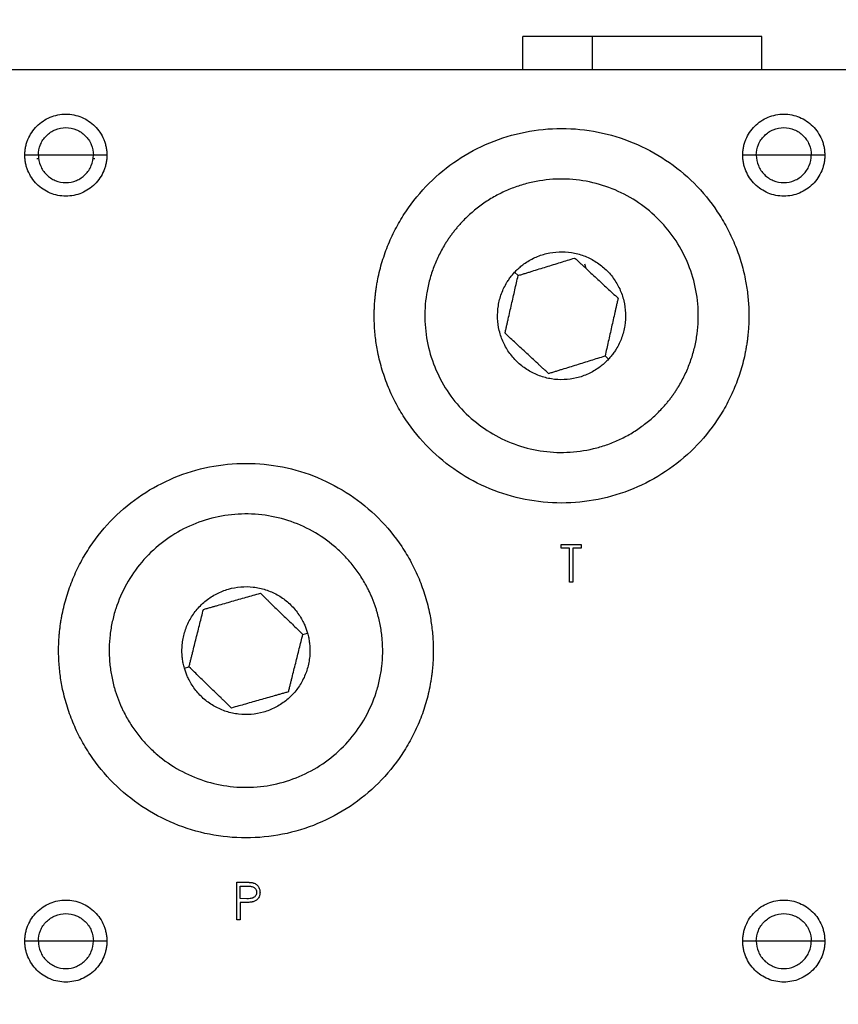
# Model space of a CAD drawing. Header units: inches. Extents: x 3 to 150, y 3 to 116.
# Tile 19 of 57: x 37.24 to 40.24, y 88.2 to 91.8. Entities that reach past the tile are written whole.
import ezdxf

# ---------------------------------------------------------------- set-up
doc = ezdxf.new("R2010")
doc.units = ezdxf.units.IN
doc.header["$LTSCALE"] = 14
doc.header["$MEASUREMENT"] = 0
doc.layers.add('TEXT', color=140, linetype='Continuous', lineweight=25)
doc.dimstyles.new('SLDDIMSTYLE3', dxfattribs={"dimtxt": 0.18, "dimasz": 1.82, "dimexe": 0, "dimexo": 0.0625, "dimgap": 0, "dimtad": 0, "dimtih": 1, "dimtoh": 1, "dimdec": 0, "dimrnd": 1e-09, "dimzin": 0, "dimdsep": 46, "dimtxsty": 'Standard', "dimsah": 1, "dimcen": 0.09, "dimadec": 0, "dimazin": 0, "dimtfac": 1.82, "dimtdec": 0, "dimtofl": 0, "dimtmove": 0, "dimatfit": 3, "dimfxl": 0, "dimfrac": 2, "dimtolj": 1, "dimtzin": 0, "dimarcsym": 0})

msp = doc.modelspace()

# ---------------------------------------------------------------- linework, layer by layer
for p, q in [((39.0826, 91.744), (39.0826, 91.622)), ((39.3364, 91.744), (39.3364, 91.622)), ((39.9576, 91.622), (39.9576, 91.744)), ((40.3501, 91.622), (37.1001, 91.622)), ((37.3121, 91.3095), (37.2626, 91.3095)), ((37.4126, 91.3095), (37.3121, 91.3095)), ((37.5131, 91.3095), (37.4126, 91.3095)), ((37.5626, 91.3095), (37.5131, 91.3095)), ((39.9371, 91.3095), (39.8876, 91.3095)), ((40.0376, 91.3095), (39.9371, 91.3095)), ((40.1381, 91.3095), (40.0376, 91.3095)), ((40.1876, 91.3095), (40.1381, 91.3095)), ((37.3063, 91.297), (37.3145, 91.297)), ((37.5106, 91.297), (37.5189, 91.297)), ((39.3147, 90.8945), (39.3101, 90.9102)), ((39.0532, 90.8809), (39.0661, 90.869)), ((39.384, 90.5751), (39.3969, 90.5632)), ((39.2242, 89.8855), (39.2966, 89.8855)), ((39.2242, 89.8714), (39.2242, 89.8855)), ((39.2542, 89.8714), (39.2242, 89.8714)), ((39.2542, 89.7477), (39.2542, 89.8714)), ((39.2966, 89.8714), (39.2666, 89.8714)), ((39.2666, 89.8714), (39.2666, 89.7477)), ((39.2966, 89.8855), (39.2966, 89.8714)), ((39.2666, 89.7477), (39.2542, 89.7477)), ((38.2793, 89.5563), (38.2961, 89.5611)), ((37.846, 89.433), (37.8628, 89.4378)), ((38.0377, 88.6498), (38.0647, 88.6498)), ((38.0377, 88.512), (38.0377, 88.6498)), ((38.05, 88.5898), (38.05, 88.6357)), ((38.05, 88.6357), (38.0752, 88.6357)), ((38.0742, 88.5895), (38.05, 88.5898)), ((38.05, 88.5756), (38.05, 88.512)), ((38.0599, 88.5756), (38.05, 88.5756)), ((38.05, 88.512), (38.0377, 88.512)), ((37.3121, 88.4345), (37.2626, 88.4345)), ((37.4126, 88.4345), (37.3121, 88.4345)), ((37.5131, 88.4345), (37.4126, 88.4345)), ((37.5626, 88.4345), (37.5131, 88.4345)), ((39.9371, 88.4345), (39.8876, 88.4345)), ((40.0376, 88.4345), (39.9371, 88.4345)), ((40.1381, 88.4345), (40.0376, 88.4345)), ((40.1876, 88.4345), (40.1381, 88.4345))]:
    msp.add_line(p, q)
for points, knots in [([(39.3364, 91.744), (39.3111, 91.744), (39.2605, 91.744), (39.1964, 91.744), (39.1442, 91.744), (39.1071, 91.744), (39.0855, 91.744), (39.0844, 91.744), (39.0839, 91.744)], [0, 0, 0, 0, 0.172594, 0.345188, 0.517783, 0.690377, 0.862971, 1, 1, 1, 1]), ([(39.9562, 91.744), (39.9566, 91.744), (39.9591, 91.744), (39.9472, 91.744), (39.9199, 91.744), (39.8759, 91.744), (39.8186, 91.744), (39.7496, 91.744), (39.6719, 91.744), (39.5884, 91.744), (39.5023, 91.744), (39.4164, 91.744), (39.3631, 91.744), (39.3364, 91.744)], [0, 0, 0, 0, 0.02019, 0.118171, 0.216152, 0.314133, 0.412114, 0.510095, 0.608076, 0.706057, 0.804038, 0.902019, 1, 1, 1, 1]), ([(37.2626, 91.3095), (37.2626, 91.312), (37.2627, 91.317), (37.2632, 91.3243), (37.2641, 91.3316), (37.2653, 91.3388), (37.267, 91.346), (37.2689, 91.353), (37.2712, 91.3601), (37.2766, 91.3738), (37.287, 91.3935), (37.3058, 91.4163), (37.3286, 91.4351), (37.3548, 91.449), (37.3831, 91.4577), (37.4125, 91.4605), (37.442, 91.4577), (37.4703, 91.449), (37.4965, 91.4351), (37.5193, 91.4163), (37.5381, 91.3935), (37.5497, 91.3716), (37.5564, 91.3531), (37.5599, 91.3389), (37.5621, 91.3243), (37.5624, 91.3145), (37.5626, 91.3095)], [0, 0, 0, 0, 0.015771, 0.03143, 0.047014, 0.062561, 0.07811, 0.093698, 0.109364, 0.125146, 0.187601, 0.250103, 0.312559, 0.375061, 0.437516, 0.500018, 0.562474, 0.624976, 0.687431, 0.749933, 0.812389, 0.874891, 0.906312, 0.937434, 0.968561, 1, 1, 1, 1]), ([(39.8876, 91.3095), (39.8876, 91.312), (39.8877, 91.317), (39.8882, 91.3243), (39.8891, 91.3316), (39.8903, 91.3388), (39.892, 91.346), (39.8939, 91.353), (39.8962, 91.3601), (39.9016, 91.3738), (39.912, 91.3935), (39.9308, 91.4163), (39.9536, 91.4351), (39.9798, 91.449), (40.0081, 91.4577), (40.0375, 91.4605), (40.067, 91.4577), (40.0953, 91.449), (40.1215, 91.4351), (40.1443, 91.4163), (40.1631, 91.3935), (40.1747, 91.3716), (40.1814, 91.3531), (40.1849, 91.3389), (40.1871, 91.3243), (40.1874, 91.3145), (40.1876, 91.3095)], [0, 0, 0, 0, 0.0157714, 0.0314304, 0.0470143, 0.0625614, 0.0781099, 0.0936982, 0.1093644, 0.125146, 0.1876014, 0.2501034, 0.3125588, 0.3750608, 0.4375162, 0.5000183, 0.5624737, 0.6249757, 0.6874311, 0.7499332, 0.8123885, 0.8748906, 0.9063122, 0.9374337, 0.968561, 1, 1, 1, 1]), ([(37.3121, 91.3095), (37.3121, 91.3227), (37.3147, 91.3359), (37.3247, 91.3602), (37.3322, 91.3713), (37.3508, 91.3899), (37.3619, 91.3974), (37.3862, 91.4074), (37.3994, 91.41), (37.4257, 91.41), (37.4389, 91.4074), (37.4632, 91.3974), (37.4743, 91.3899), (37.4929, 91.3713), (37.5004, 91.3602), (37.5104, 91.3359), (37.5131, 91.3227), (37.5131, 91.3095)], [0, 0, 0, 0, 0.125, 0.125, 0.25, 0.25, 0.375, 0.375, 0.5, 0.5, 0.625, 0.625, 0.75, 0.75, 0.875, 0.875, 1, 1, 1, 1]), ([(38.5401, 90.722), (38.5401, 90.7277), (38.5402, 90.7389), (38.5408, 90.7557), (38.5418, 90.7725), (38.5433, 90.7892), (38.5451, 90.8059), (38.5474, 90.8225), (38.5501, 90.8391), (38.5562, 90.8722), (38.5685, 90.9212), (38.5912, 90.9846), (38.62, 91.0455), (38.6661, 91.1224), (38.7376, 91.2096), (38.842, 91.2953), (38.9612, 91.359), (39.0906, 91.3982), (39.2251, 91.4115), (39.3596, 91.3982), (39.4889, 91.359), (39.6081, 91.2953), (39.7125, 91.2096), (39.784, 91.1224), (39.8301, 91.0455), (39.8589, 90.9846), (39.8816, 90.9212), (39.8947, 90.8689), (39.9018, 90.8292), (39.9055, 90.8026), (39.9081, 90.7758), (39.9098, 90.749), (39.91, 90.731), (39.9101, 90.722)], [0, 0, 0, 0, 0.007836, 0.015659, 0.023472, 0.031282, 0.039091, 0.046905, 0.054729, 0.062568, 0.093835, 0.125113, 0.15638, 0.187657, 0.250126, 0.312595, 0.375064, 0.437532, 0.500001, 0.56247, 0.624939, 0.687408, 0.749876, 0.812345, 0.843612, 0.87489, 0.906157, 0.937434, 0.949965, 0.962468, 0.974962, 0.987466, 1, 1, 1, 1]), ([(39.9371, 91.3095), (39.9371, 91.3227), (39.9397, 91.3359), (39.9497, 91.3602), (39.9572, 91.3713), (39.9758, 91.3899), (39.9869, 91.3974), (40.0112, 91.4074), (40.0244, 91.41), (40.0507, 91.41), (40.0639, 91.4074), (40.0882, 91.3974), (40.0993, 91.3899), (40.1179, 91.3713), (40.1254, 91.3602), (40.1354, 91.3359), (40.1381, 91.3227), (40.1381, 91.3095)], [0, 0, 0, 0, 0.125, 0.125, 0.25, 0.25, 0.375, 0.375, 0.5, 0.5, 0.625, 0.625, 0.75, 0.75, 0.875, 0.875, 1, 1, 1, 1]), ([(37.5626, 91.3095), (37.5625, 91.3071), (37.5625, 91.3021), (37.5619, 91.2948), (37.561, 91.2875), (37.5598, 91.2803), (37.5581, 91.2731), (37.5562, 91.266), (37.5539, 91.259), (37.5486, 91.2453), (37.5381, 91.2256), (37.5193, 91.2028), (37.4965, 91.184), (37.4703, 91.1701), (37.442, 91.1614), (37.4126, 91.1586), (37.3831, 91.1614), (37.3548, 91.1701), (37.3287, 91.184), (37.3058, 91.2028), (37.287, 91.2256), (37.2754, 91.2475), (37.2688, 91.2659), (37.2652, 91.2802), (37.263, 91.2948), (37.2627, 91.3046), (37.2626, 91.3095)], [0, 0, 0, 0, 0.015771, 0.03143, 0.047014, 0.062561, 0.07811, 0.093698, 0.109364, 0.125146, 0.187601, 0.250103, 0.312559, 0.375061, 0.437516, 0.500018, 0.562474, 0.624976, 0.687431, 0.749933, 0.812389, 0.874891, 0.906312, 0.937434, 0.968561, 1, 1, 1, 1]), ([(37.3121, 91.3095), (37.3121, 91.2964), (37.3147, 91.2832), (37.3247, 91.2589), (37.3322, 91.2478), (37.3508, 91.2292), (37.3619, 91.2217), (37.3862, 91.2117), (37.3994, 91.209), (37.4257, 91.209), (37.4389, 91.2117), (37.4632, 91.2217), (37.4743, 91.2292), (37.4929, 91.2478), (37.5004, 91.2589), (37.5104, 91.2832), (37.5131, 91.2964), (37.5131, 91.3095)], [0, 0, 0, 0, 0.125, 0.125, 0.25, 0.25, 0.375, 0.375, 0.5, 0.5, 0.625, 0.625, 0.75, 0.75, 0.875, 0.875, 1, 1, 1, 1]), ([(40.1876, 91.3095), (40.1875, 91.3071), (40.1875, 91.3021), (40.1869, 91.2948), (40.186, 91.2875), (40.1848, 91.2803), (40.1831, 91.2731), (40.1812, 91.266), (40.1789, 91.259), (40.1736, 91.2453), (40.1631, 91.2256), (40.1443, 91.2028), (40.1215, 91.184), (40.0953, 91.1701), (40.067, 91.1614), (40.0376, 91.1586), (40.0081, 91.1614), (39.9798, 91.1701), (39.9537, 91.184), (39.9308, 91.2028), (39.912, 91.2256), (39.9004, 91.2475), (39.8938, 91.2659), (39.8902, 91.2802), (39.888, 91.2948), (39.8877, 91.3046), (39.8876, 91.3095)], [0, 0, 0, 0, 0.0157714, 0.0314304, 0.0470143, 0.0625614, 0.0781099, 0.0936982, 0.1093644, 0.125146, 0.1876014, 0.2501034, 0.3125588, 0.3750608, 0.4375162, 0.5000183, 0.5624737, 0.6249757, 0.6874311, 0.7499332, 0.8123885, 0.8748906, 0.9063122, 0.9374337, 0.968561, 1, 1, 1, 1]), ([(39.9371, 91.3095), (39.9371, 91.2964), (39.9397, 91.2832), (39.9497, 91.2589), (39.9572, 91.2478), (39.9758, 91.2292), (39.9869, 91.2217), (40.0112, 91.2117), (40.0244, 91.209), (40.0507, 91.209), (40.0639, 91.2117), (40.0882, 91.2217), (40.0993, 91.2292), (40.1179, 91.2478), (40.1254, 91.2589), (40.1354, 91.2832), (40.1381, 91.2964), (40.1381, 91.3095)], [0, 0, 0, 0, 0.125, 0.125, 0.25, 0.25, 0.375, 0.375, 0.5, 0.5, 0.625, 0.625, 0.75, 0.75, 0.875, 0.875, 1, 1, 1, 1]), ([(39.5922, 90.3826), (39.5953, 90.3861), (39.6016, 90.393), (39.6107, 90.4037), (39.6195, 90.4146), (39.6279, 90.4258), (39.6361, 90.4372), (39.6439, 90.4488), (39.6576, 90.4706), (39.6756, 90.5034), (39.6949, 90.5486), (39.7096, 90.5955), (39.723, 90.6596), (39.7279, 90.7417), (39.7144, 90.8394), (39.6821, 90.9327), (39.6322, 91.0178), (39.5667, 91.0915), (39.488, 91.1511), (39.3993, 91.1941), (39.3038, 91.2191), (39.2054, 91.2249), (39.1239, 91.2136), (39.061, 91.1952), (39.0155, 91.1769), (38.9719, 91.1542), (38.9376, 91.1317), (38.9116, 91.1118), (38.8929, 91.096), (38.8749, 91.0793), (38.8636, 91.0674), (38.8579, 91.0615)], [0, 0, 0, 0, 0.008954, 0.017891, 0.026818, 0.035743, 0.044671, 0.05361, 0.062568, 0.093833, 0.125112, 0.156378, 0.187657, 0.250126, 0.312595, 0.375064, 0.437533, 0.500002, 0.562471, 0.62494, 0.687409, 0.749878, 0.812347, 0.843612, 0.874892, 0.906157, 0.937436, 0.953094, 0.968715, 0.984338, 1, 1, 1, 1]), ([(38.8579, 91.0615), (38.8548, 91.058), (38.8485, 91.0511), (38.8394, 91.0404), (38.8306, 91.0295), (38.8222, 91.0183), (38.814, 91.0069), (38.8062, 90.9953), (38.7925, 90.9735), (38.7745, 90.9407), (38.7552, 90.8955), (38.7405, 90.8486), (38.7271, 90.7845), (38.7222, 90.7023), (38.7357, 90.6046), (38.768, 90.5114), (38.8179, 90.4263), (38.8834, 90.3526), (38.9621, 90.293), (39.0508, 90.2499), (39.1463, 90.225), (39.2447, 90.2192), (39.3262, 90.2305), (39.3891, 90.2488), (39.4346, 90.2672), (39.4782, 90.2899), (39.5125, 90.3124), (39.5385, 90.3322), (39.5573, 90.3481), (39.5752, 90.3648), (39.5865, 90.3767), (39.5922, 90.3826)], [0, 0, 0, 0, 0.008954, 0.017891, 0.026818, 0.035743, 0.044671, 0.05361, 0.062568, 0.093833, 0.125112, 0.156378, 0.187657, 0.250126, 0.312595, 0.375064, 0.437533, 0.500002, 0.562471, 0.62494, 0.687409, 0.749878, 0.812347, 0.843612, 0.874892, 0.906157, 0.937436, 0.953094, 0.968715, 0.984338, 1, 1, 1, 1]), ([(39.0532, 90.8809), (39.0554, 90.8831), (39.0596, 90.8876), (39.0662, 90.8939), (39.0731, 90.9), (39.0802, 90.9059), (39.0912, 90.9142), (39.1066, 90.9243), (39.127, 90.9349), (39.1483, 90.9435), (39.1777, 90.9521), (39.2158, 90.9574), (39.2619, 90.9546), (39.3066, 90.943), (39.3481, 90.9228), (39.3849, 90.895), (39.4156, 90.8604), (39.4389, 90.8206), (39.4541, 90.777), (39.4604, 90.7313), (39.4581, 90.6928), (39.4518, 90.6628), (39.4449, 90.6409), (39.4359, 90.6197), (39.4261, 90.6018), (39.4163, 90.5869), (39.4071, 90.5746), (39.4003, 90.567), (39.3969, 90.5632)], [0, 0, 0, 0, 0.012528, 0.025029, 0.037523, 0.050029, 0.062566, 0.093824, 0.125111, 0.156369, 0.187656, 0.250126, 0.312595, 0.375065, 0.437534, 0.500003, 0.562473, 0.624942, 0.687412, 0.749881, 0.812351, 0.843608, 0.874896, 0.906153, 0.937441, 0.958302, 0.979125, 1, 1, 1, 1]), ([(39.0661, 90.869), (39.0705, 90.8704), (39.0791, 90.8731), (39.092, 90.8771), (39.1047, 90.881), (39.1218, 90.8863), (39.1433, 90.893), (39.1694, 90.9011), (39.1955, 90.9092), (39.2213, 90.9172), (39.2472, 90.9253), (39.2641, 90.9305), (39.2729, 90.9332)], [0, 0, 0, 0, 0.065155, 0.128453, 0.189947, 0.249698, 0.376551, 0.499064, 0.622647, 0.749705, 0.870746, 1, 1, 1, 1]), ([(39.2729, 90.9332), (39.2762, 90.9301), (39.2829, 90.9239), (39.2928, 90.9148), (39.3025, 90.9058), (39.3156, 90.8937), (39.3322, 90.8784), (39.3523, 90.8598), (39.3724, 90.8412), (39.3922, 90.8229), (39.4121, 90.8045), (39.4251, 90.7924), (39.4318, 90.7862)], [0, 0, 0, 0, 0.065279, 0.128498, 0.189709, 0.248971, 0.376085, 0.499881, 0.622794, 0.749148, 0.870451, 1, 1, 1, 1]), ([(39.3969, 90.5632), (39.3948, 90.561), (39.3905, 90.5565), (39.3839, 90.5501), (39.377, 90.544), (39.3699, 90.5382), (39.3589, 90.5299), (39.3435, 90.5198), (39.3232, 90.5092), (39.3018, 90.5006), (39.2724, 90.492), (39.2343, 90.4867), (39.1882, 90.4894), (39.1435, 90.5011), (39.102, 90.5213), (39.0652, 90.5491), (39.0345, 90.5836), (39.0112, 90.6235), (38.996, 90.6671), (38.9897, 90.7128), (38.992, 90.7513), (38.9983, 90.7813), (39.0052, 90.8032), (39.0142, 90.8244), (39.024, 90.8423), (39.0338, 90.8572), (39.0431, 90.8695), (39.0498, 90.8771), (39.0532, 90.8809)], [0, 0, 0, 0, 0.012528, 0.025029, 0.037523, 0.050029, 0.062566, 0.093824, 0.125111, 0.156369, 0.187656, 0.250126, 0.312595, 0.375065, 0.437534, 0.500003, 0.562473, 0.624942, 0.687412, 0.749881, 0.812351, 0.843608, 0.874896, 0.906153, 0.937441, 0.958302, 0.979125, 1, 1, 1, 1]), ([(39.0183, 90.6579), (39.0193, 90.6624), (39.0213, 90.6712), (39.0243, 90.6844), (39.0272, 90.6973), (39.0312, 90.7147), (39.0361, 90.7367), (39.0422, 90.7633), (39.0482, 90.79), (39.0542, 90.8164), (39.0602, 90.8429), (39.0641, 90.8601), (39.0661, 90.869)], [0, 0, 0, 0, 0.065155, 0.128453, 0.189947, 0.249698, 0.376551, 0.499064, 0.622647, 0.749705, 0.870746, 1, 1, 1, 1]), ([(39.4318, 90.7862), (39.4308, 90.7817), (39.4288, 90.7729), (39.4258, 90.7597), (39.4229, 90.7468), (39.419, 90.7294), (39.414, 90.7074), (39.408, 90.6808), (39.4019, 90.6541), (39.3959, 90.6277), (39.3899, 90.6012), (39.386, 90.584), (39.384, 90.5751)], [0, 0, 0, 0, 0.065155, 0.128453, 0.189947, 0.249698, 0.376551, 0.499064, 0.622647, 0.749705, 0.870746, 1, 1, 1, 1]), ([(39.9101, 90.722), (39.91, 90.7164), (39.9099, 90.7052), (39.9093, 90.6884), (39.9083, 90.6716), (39.9068, 90.6549), (39.905, 90.6382), (39.9027, 90.6216), (39.9, 90.605), (39.8939, 90.5719), (39.8816, 90.5229), (39.8589, 90.4595), (39.8302, 90.3986), (39.784, 90.3217), (39.7125, 90.2345), (39.6081, 90.1488), (39.4889, 90.0851), (39.3596, 90.0459), (39.2251, 90.0326), (39.0906, 90.0459), (38.9612, 90.0851), (38.842, 90.1488), (38.7376, 90.2345), (38.6661, 90.3217), (38.62, 90.3986), (38.5912, 90.4595), (38.5685, 90.5229), (38.5554, 90.5751), (38.5483, 90.6149), (38.5446, 90.6415), (38.542, 90.6683), (38.5404, 90.6951), (38.5402, 90.7131), (38.5401, 90.722)], [0, 0, 0, 0, 0.0078364, 0.015659, 0.0234725, 0.0312815, 0.0390909, 0.0469053, 0.0547294, 0.0625681, 0.0938353, 0.1251126, 0.1563798, 0.1876571, 0.2501259, 0.3125947, 0.3750636, 0.4375324, 0.5000012, 0.56247, 0.6249388, 0.6874076, 0.7498765, 0.8123453, 0.8436125, 0.8748898, 0.906157, 0.9374343, 0.9499652, 0.9624679, 0.9749616, 0.9874659, 1, 1, 1, 1]), ([(39.1772, 90.5109), (39.1738, 90.514), (39.1671, 90.5202), (39.1571, 90.5295), (39.1474, 90.5385), (39.1343, 90.5506), (39.1178, 90.5659), (39.0977, 90.5844), (39.0776, 90.603), (39.0577, 90.6214), (39.0379, 90.6398), (39.0249, 90.6517), (39.0183, 90.6579)], [0, 0, 0, 0, 0.065798, 0.129507, 0.191181, 0.25088, 0.377138, 0.500147, 0.623846, 0.751057, 0.87146, 1, 1, 1, 1]), ([(39.1772, 90.5109), (39.1816, 90.5122), (39.1902, 90.5149), (39.2031, 90.5189), (39.2158, 90.5228), (39.2329, 90.5282), (39.2546, 90.5349), (39.2808, 90.543), (39.3069, 90.5512), (39.3328, 90.5591), (39.3586, 90.5672), (39.3754, 90.5724), (39.384, 90.5751)], [0, 0, 0, 0, 0.06467, 0.127706, 0.189457, 0.250318, 0.376533, 0.500957, 0.624611, 0.75033, 0.872701, 1, 1, 1, 1]), ([(37.3861, 89.497), (37.3861, 89.5027), (37.3862, 89.5139), (37.3868, 89.5307), (37.3878, 89.5475), (37.3893, 89.5642), (37.3911, 89.5809), (37.3934, 89.5975), (37.3961, 89.6141), (37.4022, 89.6472), (37.4145, 89.6962), (37.4372, 89.7596), (37.466, 89.8205), (37.5121, 89.8974), (37.5836, 89.9846), (37.688, 90.0703), (37.8072, 90.134), (37.9366, 90.1732), (38.0711, 90.1865), (38.2056, 90.1732), (38.3349, 90.134), (38.4541, 90.0703), (38.5585, 89.9846), (38.63, 89.8974), (38.6761, 89.8205), (38.7049, 89.7596), (38.7276, 89.6962), (38.7407, 89.6439), (38.7478, 89.6042), (38.7515, 89.5776), (38.7541, 89.5508), (38.7558, 89.524), (38.756, 89.506), (38.7561, 89.497)], [0, 0, 0, 0, 0.007836, 0.015659, 0.023472, 0.031282, 0.039091, 0.046905, 0.054729, 0.062568, 0.093835, 0.125113, 0.15638, 0.187657, 0.250126, 0.312595, 0.375064, 0.437532, 0.500001, 0.56247, 0.624939, 0.687408, 0.749876, 0.812345, 0.843612, 0.87489, 0.906157, 0.937434, 0.949965, 0.962468, 0.974962, 0.987466, 1, 1, 1, 1]), ([(38.5519, 89.634), (38.5506, 89.6384), (38.548, 89.6474), (38.5436, 89.6607), (38.5388, 89.6739), (38.5337, 89.6869), (38.5282, 89.6998), (38.5223, 89.7126), (38.5109, 89.7356), (38.4922, 89.7681), (38.4636, 89.808), (38.4312, 89.845), (38.3835, 89.8898), (38.3158, 89.9367), (38.2254, 89.976), (38.129, 89.9969), (38.0303, 89.9986), (37.9333, 89.981), (37.8415, 89.9449), (37.7585, 89.8915), (37.6876, 89.8229), (37.6314, 89.7419), (37.5986, 89.6664), (37.5816, 89.6032), (37.5736, 89.5547), (37.5703, 89.5056), (37.5716, 89.4647), (37.5751, 89.4321), (37.5789, 89.4079), (37.5838, 89.3839), (37.588, 89.368), (37.5902, 89.3601)], [0, 0, 0, 0, 0.008954, 0.017891, 0.026818, 0.035743, 0.044671, 0.05361, 0.062568, 0.093833, 0.125112, 0.156378, 0.187657, 0.250126, 0.312595, 0.375064, 0.437533, 0.500002, 0.562471, 0.62494, 0.687409, 0.749878, 0.812347, 0.843612, 0.874892, 0.906157, 0.937436, 0.953094, 0.968715, 0.984338, 1, 1, 1, 1]), ([(37.846, 89.433), (37.8452, 89.4359), (37.8436, 89.4418), (37.8416, 89.4508), (37.84, 89.4598), (37.8387, 89.469), (37.8373, 89.4827), (37.8367, 89.5011), (37.8382, 89.524), (37.842, 89.5467), (37.85, 89.5763), (37.8653, 89.6116), (37.8916, 89.6496), (37.9248, 89.6816), (37.9636, 89.7066), (38.0066, 89.7236), (38.052, 89.7318), (38.0982, 89.731), (38.1433, 89.7212), (38.1856, 89.7028), (38.2173, 89.6809), (38.2396, 89.6599), (38.2547, 89.6426), (38.2681, 89.6239), (38.2783, 89.6062), (38.286, 89.59), (38.2916, 89.5758), (38.2946, 89.566), (38.2961, 89.5611)], [0, 0, 0, 0, 0.012528, 0.025029, 0.037523, 0.050029, 0.062566, 0.093824, 0.125111, 0.156369, 0.187656, 0.250126, 0.312595, 0.375065, 0.437534, 0.500003, 0.562473, 0.624942, 0.687412, 0.749881, 0.812351, 0.843608, 0.874896, 0.906153, 0.937441, 0.958302, 0.979125, 1, 1, 1, 1]), ([(37.9156, 89.6477), (37.92, 89.649), (37.9287, 89.6515), (37.9417, 89.6552), (37.9544, 89.6588), (37.9716, 89.6637), (37.9933, 89.6699), (38.0196, 89.6774), (38.0459, 89.6848), (38.0719, 89.6922), (38.098, 89.6997), (38.115, 89.7045), (38.1238, 89.707)], [0, 0, 0, 0, 0.065279, 0.128498, 0.189709, 0.248971, 0.376085, 0.499881, 0.622794, 0.749148, 0.870451, 1, 1, 1, 1]), ([(38.1238, 89.707), (38.1271, 89.7038), (38.1336, 89.6975), (38.1433, 89.6881), (38.1528, 89.6789), (38.1657, 89.6664), (38.1818, 89.6508), (38.2015, 89.6318), (38.2211, 89.6127), (38.2405, 89.5939), (38.26, 89.575), (38.2727, 89.5627), (38.2793, 89.5563)], [0, 0, 0, 0, 0.065155, 0.128453, 0.189947, 0.249698, 0.376551, 0.499064, 0.622647, 0.749705, 0.870746, 1, 1, 1, 1]), ([(37.8628, 89.4378), (37.8639, 89.4422), (37.8661, 89.451), (37.8694, 89.4641), (37.8727, 89.477), (37.877, 89.4943), (37.8825, 89.5161), (37.8892, 89.5426), (37.8958, 89.5691), (37.9024, 89.5954), (37.9091, 89.6217), (37.9134, 89.6389), (37.9156, 89.6477)], [0, 0, 0, 0, 0.0651549, 0.1284526, 0.1899471, 0.2496978, 0.3765513, 0.4990643, 0.6226473, 0.749705, 0.8707459, 1, 1, 1, 1]), ([(37.5902, 89.3601), (37.5915, 89.3556), (37.5941, 89.3467), (37.5985, 89.3334), (37.6033, 89.3202), (37.6084, 89.3071), (37.6139, 89.2943), (37.6198, 89.2815), (37.6312, 89.2585), (37.6499, 89.226), (37.6785, 89.186), (37.7109, 89.149), (37.7587, 89.1043), (37.8263, 89.0574), (37.9167, 89.0181), (38.0131, 88.9972), (38.1118, 88.9955), (38.2088, 89.0131), (38.3006, 89.0492), (38.3836, 89.1026), (38.4545, 89.1712), (38.5107, 89.2522), (38.5435, 89.3277), (38.5605, 89.3909), (38.5685, 89.4394), (38.5718, 89.4884), (38.5705, 89.5294), (38.567, 89.5619), (38.5632, 89.5862), (38.5583, 89.6102), (38.5541, 89.626), (38.5519, 89.634)], [0, 0, 0, 0, 0.008954, 0.017891, 0.026818, 0.035743, 0.044671, 0.05361, 0.062568, 0.093833, 0.125112, 0.156378, 0.187657, 0.250126, 0.312595, 0.375064, 0.437533, 0.500002, 0.562471, 0.62494, 0.687409, 0.749878, 0.812347, 0.843612, 0.874892, 0.906157, 0.937436, 0.953094, 0.968715, 0.984338, 1, 1, 1, 1]), ([(38.2961, 89.5611), (38.2969, 89.5582), (38.2985, 89.5522), (38.3005, 89.5433), (38.3021, 89.5342), (38.3034, 89.5251), (38.3048, 89.5114), (38.3054, 89.493), (38.3039, 89.4701), (38.3001, 89.4474), (38.2922, 89.4178), (38.2768, 89.3825), (38.2505, 89.3445), (38.2173, 89.3125), (38.1785, 89.2875), (38.1355, 89.2705), (38.0901, 89.2623), (38.0439, 89.2631), (37.9988, 89.2729), (37.9565, 89.2913), (37.9249, 89.3132), (37.9025, 89.3342), (37.8874, 89.3515), (37.874, 89.3702), (37.8638, 89.3879), (37.8561, 89.4041), (37.8505, 89.4183), (37.8475, 89.4281), (37.846, 89.433)], [0, 0, 0, 0, 0.012528, 0.025029, 0.037523, 0.050029, 0.062566, 0.093824, 0.125111, 0.156369, 0.187656, 0.250126, 0.312595, 0.375065, 0.437534, 0.500003, 0.562473, 0.624942, 0.687412, 0.749881, 0.812351, 0.843608, 0.874896, 0.906153, 0.937441, 0.958302, 0.979125, 1, 1, 1, 1]), ([(38.2265, 89.3464), (38.2276, 89.3508), (38.2298, 89.3595), (38.2331, 89.3726), (38.2363, 89.3855), (38.2407, 89.4029), (38.2462, 89.4249), (38.2529, 89.4515), (38.2596, 89.4781), (38.2662, 89.5043), (38.2728, 89.5305), (38.2771, 89.5476), (38.2793, 89.5563)], [0, 0, 0, 0, 0.06467, 0.127706, 0.189457, 0.250318, 0.376533, 0.500957, 0.624611, 0.75033, 0.872701, 1, 1, 1, 1]), ([(38.7561, 89.497), (38.756, 89.4914), (38.7559, 89.4802), (38.7553, 89.4634), (38.7543, 89.4466), (38.7528, 89.4299), (38.751, 89.4132), (38.7487, 89.3966), (38.746, 89.38), (38.7399, 89.3469), (38.7276, 89.2979), (38.7049, 89.2345), (38.6762, 89.1736), (38.63, 89.0967), (38.5585, 89.0095), (38.4541, 88.9238), (38.3349, 88.8601), (38.2056, 88.8209), (38.0711, 88.8076), (37.9366, 88.8209), (37.8072, 88.8601), (37.688, 88.9238), (37.5836, 89.0095), (37.5121, 89.0967), (37.466, 89.1736), (37.4372, 89.2345), (37.4145, 89.2979), (37.4014, 89.3501), (37.3943, 89.3899), (37.3906, 89.4165), (37.388, 89.4433), (37.3864, 89.4701), (37.3862, 89.4881), (37.3861, 89.497)], [0, 0, 0, 0, 0.007836, 0.015659, 0.023472, 0.031282, 0.039091, 0.046905, 0.054729, 0.062568, 0.093835, 0.125113, 0.15638, 0.187657, 0.250126, 0.312595, 0.375064, 0.437532, 0.500001, 0.56247, 0.624939, 0.687408, 0.749876, 0.812345, 0.843612, 0.87489, 0.906157, 0.937434, 0.949965, 0.962468, 0.974962, 0.987466, 1, 1, 1, 1]), ([(38.0183, 89.2871), (38.015, 89.2903), (38.0085, 89.2966), (37.9988, 89.306), (37.9893, 89.3152), (37.9764, 89.3276), (37.9603, 89.3433), (37.9406, 89.3623), (37.921, 89.3814), (37.9016, 89.4002), (37.8821, 89.4191), (37.8694, 89.4314), (37.8628, 89.4378)], [0, 0, 0, 0, 0.0651549, 0.1284526, 0.1899471, 0.2496978, 0.3765513, 0.4990643, 0.6226473, 0.749705, 0.8707459, 1, 1, 1, 1]), ([(38.2265, 89.3464), (38.222, 89.3451), (38.2133, 89.3426), (38.2002, 89.3389), (38.1874, 89.3352), (38.1702, 89.3303), (38.1486, 89.3242), (38.1223, 89.3167), (38.096, 89.3092), (38.07, 89.3018), (38.0439, 89.2944), (38.027, 89.2896), (38.0183, 89.2871)], [0, 0, 0, 0, 0.065798, 0.129507, 0.191181, 0.25088, 0.377138, 0.500147, 0.623846, 0.751057, 0.87146, 1, 1, 1, 1]), ([(38.0647, 88.6498), (38.0669, 88.6498), (38.0711, 88.6498), (38.0766, 88.6497), (38.0811, 88.6495), (38.0857, 88.6492), (38.0907, 88.6488), (38.0944, 88.6481), (38.0961, 88.6478)], [0, 0, 0, 0, 0.210494, 0.400056, 0.522365, 0.640094, 0.835901, 1, 1, 1, 1]), ([(38.0961, 88.6478), (38.0971, 88.6475), (38.099, 88.6469), (38.1027, 88.6455), (38.107, 88.6433), (38.1117, 88.6396), (38.1157, 88.6353), (38.1189, 88.6302), (38.121, 88.6247), (38.122, 88.6199), (38.1224, 88.616), (38.1224, 88.614), (38.1225, 88.6129)], [0, 0, 0, 0, 0.068582, 0.125067, 0.250047, 0.374805, 0.499998, 0.62326, 0.749908, 0.874925, 0.930593, 1, 1, 1, 1]), ([(38.1101, 88.6128), (38.11, 88.6108), (38.1099, 88.6088), (38.1088, 88.6048), (38.108, 88.603), (38.1048, 88.5977), (38.1017, 88.5949), (38.0944, 88.5913), (38.0904, 88.5905), (38.0823, 88.5896), (38.0782, 88.5895), (38.0742, 88.5895)], [0, 0, 0, 0, 0.125, 0.125, 0.25, 0.25, 0.5, 0.5, 0.75, 0.75, 1, 1, 1, 1]), ([(38.0752, 88.6357), (38.0792, 88.6357), (38.0832, 88.6356), (38.091, 88.6347), (38.095, 88.6341), (38.102, 88.6303), (38.1049, 88.6275), (38.108, 88.6224), (38.1088, 88.6206), (38.1099, 88.6168), (38.11, 88.6148), (38.1101, 88.6128)], [0, 0, 0, 0, 0.25, 0.25, 0.5, 0.5, 0.75, 0.75, 0.875, 0.875, 1, 1, 1, 1]), ([(38.1225, 88.6129), (38.1224, 88.6112), (38.1223, 88.608), (38.1216, 88.6034), (38.1202, 88.5984), (38.1175, 88.5929), (38.1125, 88.5865), (38.1063, 88.5821), (38.1, 88.5793), (38.0966, 88.5784), (38.095, 88.5779)], [0, 0, 0, 0, 0.104614, 0.199565, 0.285995, 0.42949, 0.571635, 0.785434, 0.892709, 1, 1, 1, 1]), ([(37.2626, 88.4345), (37.2626, 88.437), (37.2627, 88.442), (37.2632, 88.4493), (37.2641, 88.4566), (37.2653, 88.4638), (37.267, 88.471), (37.2689, 88.478), (37.2712, 88.4851), (37.2766, 88.4988), (37.287, 88.5185), (37.3058, 88.5413), (37.3286, 88.5601), (37.3548, 88.574), (37.3831, 88.5827), (37.4125, 88.5855), (37.442, 88.5827), (37.4703, 88.574), (37.4965, 88.5601), (37.5193, 88.5413), (37.5381, 88.5185), (37.5497, 88.4966), (37.5564, 88.4781), (37.5599, 88.4639), (37.5621, 88.4493), (37.5624, 88.4395), (37.5626, 88.4345)], [0, 0, 0, 0, 0.015771, 0.03143, 0.047014, 0.062561, 0.07811, 0.093698, 0.109364, 0.125146, 0.187601, 0.250103, 0.312559, 0.375061, 0.437516, 0.500018, 0.562474, 0.624976, 0.687431, 0.749933, 0.812389, 0.874891, 0.906312, 0.937434, 0.968561, 1, 1, 1, 1]), ([(38.095, 88.5779), (38.094, 88.5777), (38.0921, 88.5773), (38.0888, 88.5768), (38.084, 88.5763), (38.0742, 88.5758), (38.0658, 88.5757), (38.0599, 88.5756)], [0, 0, 0, 0, 0.086315, 0.163264, 0.285723, 0.500003, 1, 1, 1, 1]), ([(39.8876, 88.4345), (39.8876, 88.437), (39.8877, 88.442), (39.8882, 88.4493), (39.8891, 88.4566), (39.8903, 88.4638), (39.892, 88.471), (39.8939, 88.478), (39.8962, 88.4851), (39.9016, 88.4988), (39.912, 88.5185), (39.9308, 88.5413), (39.9536, 88.5601), (39.9798, 88.574), (40.0081, 88.5827), (40.0375, 88.5855), (40.067, 88.5827), (40.0953, 88.574), (40.1215, 88.5601), (40.1443, 88.5413), (40.1631, 88.5185), (40.1747, 88.4966), (40.1814, 88.4781), (40.1849, 88.4639), (40.1871, 88.4493), (40.1874, 88.4395), (40.1876, 88.4345)], [0, 0, 0, 0, 0.015771, 0.03143, 0.047014, 0.062561, 0.07811, 0.093698, 0.109364, 0.125146, 0.187601, 0.250103, 0.312559, 0.375061, 0.437516, 0.500018, 0.562474, 0.624976, 0.687431, 0.749933, 0.812389, 0.874891, 0.906312, 0.937434, 0.968561, 1, 1, 1, 1]), ([(37.3121, 88.4345), (37.3121, 88.4477), (37.3147, 88.4609), (37.3247, 88.4852), (37.3322, 88.4963), (37.3508, 88.5149), (37.3619, 88.5224), (37.3862, 88.5324), (37.3994, 88.535), (37.4257, 88.535), (37.4389, 88.5324), (37.4632, 88.5224), (37.4743, 88.5149), (37.4929, 88.4963), (37.5004, 88.4852), (37.5104, 88.4609), (37.5131, 88.4477), (37.5131, 88.4345)], [0, 0, 0, 0, 0.125, 0.125, 0.25, 0.25, 0.375, 0.375, 0.5, 0.5, 0.625, 0.625, 0.75, 0.75, 0.875, 0.875, 1, 1, 1, 1]), ([(39.9371, 88.4345), (39.9371, 88.4477), (39.9397, 88.4609), (39.9497, 88.4852), (39.9572, 88.4963), (39.9758, 88.5149), (39.9869, 88.5224), (40.0112, 88.5324), (40.0244, 88.535), (40.0507, 88.535), (40.0639, 88.5324), (40.0882, 88.5224), (40.0993, 88.5149), (40.1179, 88.4963), (40.1254, 88.4852), (40.1354, 88.4609), (40.1381, 88.4477), (40.1381, 88.4345)], [0, 0, 0, 0, 0.125, 0.125, 0.25, 0.25, 0.375, 0.375, 0.5, 0.5, 0.625, 0.625, 0.75, 0.75, 0.875, 0.875, 1, 1, 1, 1]), ([(37.5626, 88.4345), (37.5625, 88.4321), (37.5625, 88.4271), (37.5619, 88.4198), (37.561, 88.4125), (37.5598, 88.4053), (37.5581, 88.3981), (37.5562, 88.391), (37.5539, 88.384), (37.5486, 88.3703), (37.5381, 88.3506), (37.5193, 88.3278), (37.4965, 88.309), (37.4703, 88.2951), (37.442, 88.2864), (37.4126, 88.2836), (37.3831, 88.2864), (37.3548, 88.2951), (37.3287, 88.309), (37.3058, 88.3278), (37.287, 88.3506), (37.2754, 88.3725), (37.2688, 88.3909), (37.2652, 88.4052), (37.263, 88.4198), (37.2627, 88.4296), (37.2626, 88.4345)], [0, 0, 0, 0, 0.015771, 0.03143, 0.047014, 0.062561, 0.07811, 0.093698, 0.109364, 0.125146, 0.187601, 0.250103, 0.312559, 0.375061, 0.437516, 0.500018, 0.562474, 0.624976, 0.687431, 0.749933, 0.812389, 0.874891, 0.906312, 0.937434, 0.968561, 1, 1, 1, 1]), ([(37.3121, 88.4345), (37.3121, 88.4214), (37.3147, 88.4082), (37.3247, 88.3839), (37.3322, 88.3728), (37.3508, 88.3542), (37.3619, 88.3467), (37.3862, 88.3367), (37.3994, 88.334), (37.4257, 88.334), (37.4389, 88.3367), (37.4632, 88.3467), (37.4743, 88.3542), (37.4929, 88.3728), (37.5004, 88.3839), (37.5104, 88.4082), (37.5131, 88.4214), (37.5131, 88.4345)], [0, 0, 0, 0, 0.125, 0.125, 0.25, 0.25, 0.375, 0.375, 0.5, 0.5, 0.625, 0.625, 0.75, 0.75, 0.875, 0.875, 1, 1, 1, 1]), ([(40.1876, 88.4345), (40.1875, 88.4321), (40.1875, 88.4271), (40.1869, 88.4198), (40.186, 88.4125), (40.1848, 88.4053), (40.1831, 88.3981), (40.1812, 88.391), (40.1789, 88.384), (40.1736, 88.3703), (40.1631, 88.3506), (40.1443, 88.3278), (40.1215, 88.309), (40.0953, 88.2951), (40.067, 88.2864), (40.0376, 88.2836), (40.0081, 88.2864), (39.9798, 88.2951), (39.9537, 88.309), (39.9308, 88.3278), (39.912, 88.3506), (39.9004, 88.3725), (39.8938, 88.3909), (39.8902, 88.4052), (39.888, 88.4198), (39.8877, 88.4296), (39.8876, 88.4345)], [0, 0, 0, 0, 0.015771, 0.03143, 0.047014, 0.062561, 0.07811, 0.093698, 0.109364, 0.125146, 0.187601, 0.250103, 0.312559, 0.375061, 0.437516, 0.500018, 0.562474, 0.624976, 0.687431, 0.749933, 0.812389, 0.874891, 0.906312, 0.937434, 0.968561, 1, 1, 1, 1]), ([(39.9371, 88.4345), (39.9371, 88.4214), (39.9397, 88.4082), (39.9497, 88.3839), (39.9572, 88.3728), (39.9758, 88.3542), (39.9869, 88.3467), (40.0112, 88.3367), (40.0244, 88.334), (40.0507, 88.334), (40.0639, 88.3367), (40.0882, 88.3467), (40.0993, 88.3542), (40.1179, 88.3728), (40.1254, 88.3839), (40.1354, 88.4082), (40.1381, 88.4214), (40.1381, 88.4345)], [0, 0, 0, 0, 0.125, 0.125, 0.25, 0.25, 0.375, 0.375, 0.5, 0.5, 0.625, 0.625, 0.75, 0.75, 0.875, 0.875, 1, 1, 1, 1])]:
    msp.add_open_spline(points, degree=3, knots=knots)

# ---------------------------------------------------------------- leaders
at = {"layer": 'TEXT'}
msp.add_leader([(39.355, 93.8472), (21.4051, 85.448), (17.9051, 85.448)], dimstyle='SLDDIMSTYLE3', dxfattribs=at)

doc.saveas('drawing.dxf')
